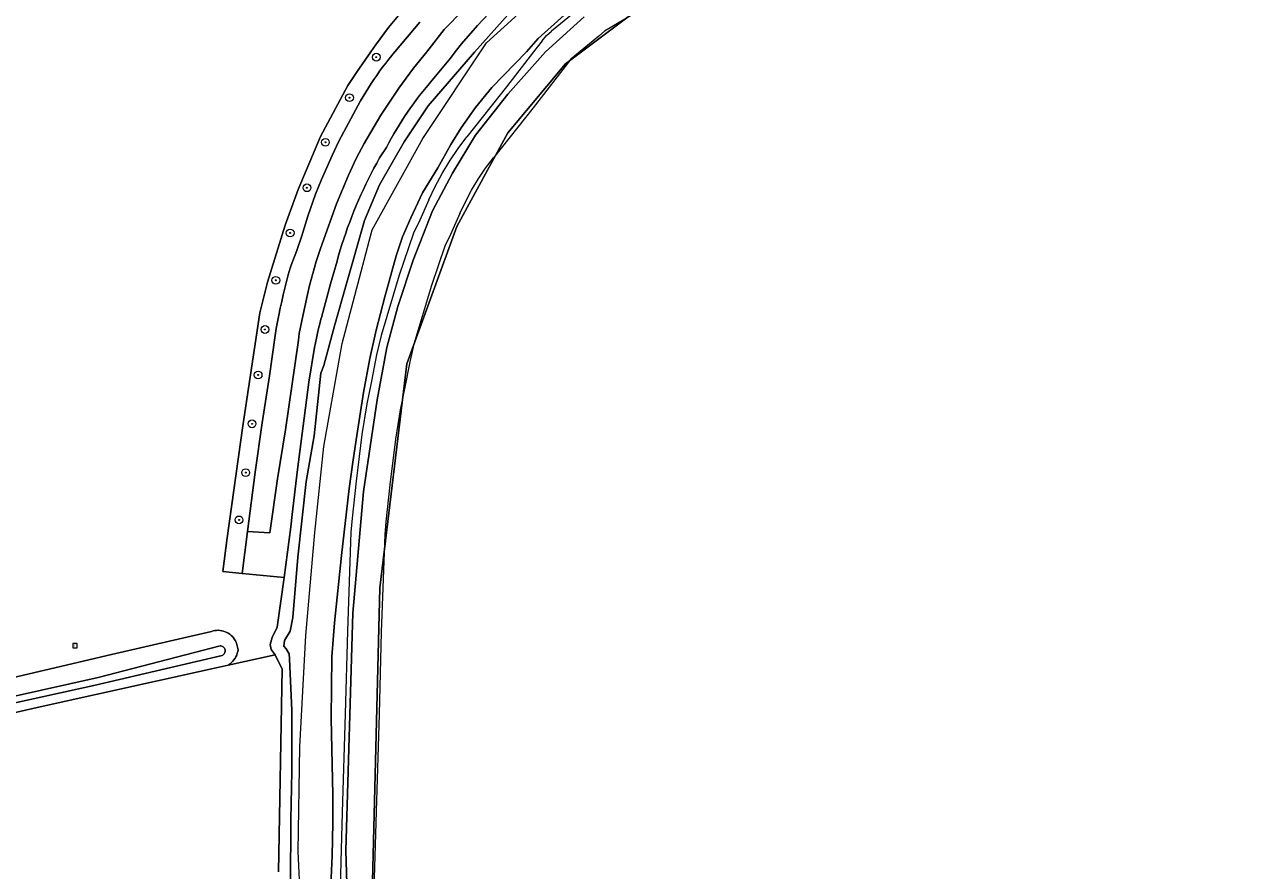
# Model space of a CAD drawing. Header units: metres. Extents: x 250001 to 257773, y 598992 to 609118.
# Tile 96 of 256: x 252013 to 252141, y 600916 to 601003. Entities that reach past the tile are written whole.
import ezdxf
from ezdxf.enums import TextEntityAlignment as Align
from ezdxf.lldxf.tags import DXFTag

# ---------------------------------------------------------------- set-up
doc = ezdxf.new("R2010")
doc.units = ezdxf.units.M
for name, color, linetype, lineweight in [('B-WE-GR-BOOM-S', 252, 'Continuous', 25), ('B-WE-GR-BOUWLAND-GV', 252, 'Continuous', 13), ('B-WE-GR-GROENVOORZIENING-GV', 252, 'Continuous', 18), ('B-WE-KG-GRENS_PERCEEL-G', 150, 'KG-PERCEEL', 18), ('B-WE-OG-WATER-GV', 252, 'Continuous', 18), ('B-WE-OG-WATER_SLOOT-GV', 252, 'Continuous', 18), ('B-WE-RI-GWA_RIOOLPUT-S', 252, 'Continuous', 25), ('B-WE-VH-VERHARDING_GESLOTEN-GV', 252, 'Continuous', 18), ('X-XX-AL-REFERENTIE-G', 7, 'Continuous', 18)]:
    doc.layers.add(name, color=color, linetype=linetype, lineweight=lineweight)
doc.styles.add('NLCS-ISO', font='NLCS-ISO.ttf')
doc.styles.get("Standard").update_dxf_attribs({"font": 'NLCS-ISO.ttf'})
tags = doc.linetypes.add('KG-PERCEEL', pattern='A,5.5,-2,["P",Standard,S=1.8,R=0,X=-0.5,Y=-0.9],-2,5.5,-2,[5,NLCS.SHX,S=0.75,R=0,X=0,Y=0],-2', length=19).pattern_tags.tags
tags[6] = DXFTag(74, 10)

# ---------------------------------------------------------------- blocks, each defined once
blk = doc.blocks.new('BS2021-132-Xref-KAD-20210617')
at = {"layer": 'B-WE-KG-GRENS_PERCEEL-G', "flags": 128}
for points in [[(252141.941, 601067.619), (252136.38, 601060.329), (252121.22, 601041.723), (252111.611, 601030.62), (252111.043, 601030.032), (252107.459, 601026.681), (252102.996, 601022.689), (252098.303, 601018.853), (252094.152, 601015.682), (252088.79, 601012.12), (252084.254, 601009.312), (252077.125, 601004.714), (252072.758, 601002.137), (252072.173, 601001.614), (252069.265, 600999.245), (252065.383, 600994.226), (252061.287, 600989.055)], [(252096.178, 601021.634), (252092.116, 601018.531), (252086.915, 601015.076), (252082.379, 601012.267), (252075.289, 601007.695), (252070.682, 601004.976), (252069.898, 601004.275), (252067.28, 601002.142)], [(252042.987, 600887.442), (252042.695, 600889.267), (252041.679, 600905.708), (252041.132, 600917.468), (252041.321, 600928.257), (252041.918, 600939.754), (252042.869, 600950.389), (252043.776, 600959.267), (252045.67, 600969.882), (252048.77, 600981.615), (252053.987, 600991.059), (252060.567, 601000.94), (252068.948, 601008.582), (252079.146, 601014.988), (252079.498, 601015.233), (252087.707, 601019.372)], [(252066.321, 601001.159), (252066.772, 601001.678), (252067.28, 601002.142)], [(252066.321, 601001.159), (252065.424, 601000), (252062.638, 600996.398), (252058.543, 600991.228)], [(252054.616, 600984.736), (252055.269, 600986.11), (252055.989, 600987.45), (252056.777, 600988.752), (252057.629, 600990.012), (252058.543, 600991.228)], [(252057.815, 600983.316), (252058.391, 600984.531), (252059.028, 600985.716), (252059.724, 600986.867), (252060.478, 600987.981), (252061.287, 600989.055)], [(252054.616, 600984.736), (252053.675, 600982.618), (252053.022, 600981.278), (252051.542, 600976.941), (252049.69, 600970.708), (252049.233, 600968.743), (252048.701, 600966.022), (252048.219, 600963.661), (252047.718, 600960.495), (252047.13, 600955.689), (252046.71, 600951.883), (252046.567, 600950.418), (252046.21, 600940.206), (252045.996, 600931.665), (252045.675, 600921.498), (252045.388, 600911.262), (252045.407, 600908.642), (252045.384, 600907.301), (252045.685, 600898.87)], [(252057.815, 600983.316), (252056.846, 600981.137), (252056.262, 600979.938), (252054.879, 600975.882), (252053.075, 600969.812), (252052.658, 600968.019), (252052.142, 600965.383), (252051.665, 600963.044), (252051.184, 600960.006), (252050.609, 600955.304), (252050.186, 600951.476), (252050.062, 600950.196), (252049.709, 600940.099), (252049.496, 600931.624), (252049.179, 600921.577), (252048.889, 600911.218), (252048.907, 600908.648), (252048.885, 600907.347), (252049.368, 600893.797), (252049.544, 600891.908), (252049.941, 600888.185), (252050.222, 600885.626), (252050.395, 600884.548), (252052.6, 600874.377), (252052.855, 600872.227), (252053.737, 600869.149), (252055.092, 600865.14), (252056.676, 600860.598), (252058.001, 600856.194), (252059.483, 600851.319), (252061.058, 600846.619), (252062.434, 600842.59), (252064.716, 600838.004), (252068.187, 600832.956), (252071.982, 600827.661), (252076.239, 600823.012), (252080.982, 600818.702), (252085.298, 600815.396), (252090.032, 600812.593), (252095.478, 600810.091), (252102.672, 600807.518), (252107.746, 600805.682), (252112.308, 600804.363), (252115.488, 600803.558), (252118.914, 600802.389), (252123.166, 600800.464), (252127.529, 600797.876), (252131.706, 600795.093), (252135.525, 600792.619), (252137, 600791.666)]]:
    blk.add_lwpolyline(points, dxfattribs=at)
blk = doc.blocks.new('SRI-PUT_INSPECTIEPUT_RIOOLPUT-SO')
at = {"color": 0, "linetype": 'ByBlock', "lineweight": 18}
blk.add_lwpolyline([(-1.12, -1.12), (1.12, -1.12), (1.12, 1.12), (-1.12, 1.12)], close=True, dxfattribs=at)
at = {"color": 0, "linetype": 'ByBlock', "lineweight": 18, "style": 'NLCS-ISO'}
blk.add_text('r', height=1.5, dxfattribs=at).set_placement((0, 0.28), align=Align.MIDDLE_CENTER)
blk = doc.blocks.new('SGR-BOOM_01-SO')
at = {"linetype": 'ByBlock', "lineweight": 18}
h = blk.add_hatch(color=0, dxfattribs=at)
h.dxf.hatch_style = 1
edge = h.paths.add_edge_path()
edge.add_arc((0, 0), 0.25, 0, 360)
at = {"color": 0, "linetype": 'ByBlock', "lineweight": 18}
for radius in [2, 0.25]:
    blk.add_circle((0, 0), radius, dxfattribs=at)
blk = doc.blocks.new('BS2021-132-Xref-BGT-GRIJS-20210617-aangepast')
at = {"layer": 'B-WE-GR-BOUWLAND-GV', "flags": 128}
for points in [[(252141.307, 601065.984), (252127.078, 601048.646), (252120.198, 601040.047), (252112.658, 601031.845), (252101.148, 601021.526), (252093.475, 601015.308), (252076.145, 601004.328), (252070.375, 601000), (252068.737, 600998.771), (252062.784, 600991.628), (252057.492, 600981.97), (252052.333, 600967.815), (252049.554, 600944.664), (252048.628, 600907.49)], [(252039.104, 600915.361), (252039.501, 600936.264), (252038.762, 600937.741), (252033.907, 600936.69), (252032.689, 600936.403), (252014.211, 600932.327), (252000.029, 600929.086), (252000, 600929.079), (251989.047, 600926.496), (251989.117, 600926.243), (251943.468, 600915.67), (251941.028, 600907.627)]]:
    blk.add_lwpolyline(points, dxfattribs=at)
at = {"layer": 'B-WE-GR-GROENVOORZIENING-GV', "flags": 128}
for points in [[(252058.19, 601004.344), (252056.209, 601002.297), (252054.655, 601000.3), (252054.407, 601000), (252053.029, 600998.334), (252051.53, 600996.268), (252049.654, 600993.461), (252047.959, 600990.543), (252047.125, 600988.984), (252046.333, 600987.263), (252045.097, 600984.326), (252043.603, 600980.202), (252043.601, 600980.196), (252043.395, 600979.587), (252043.196, 600978.975), (252043.005, 600978.361), (252042.822, 600977.744), (252042.646, 600977.125), (252042.478, 600976.504), (252042.318, 600975.881), (252042.166, 600975.256), (252042.021, 600974.63), (252041.884, 600974.001), (252041.755, 600973.371), (252041.527, 600972.231), (252041.228, 600970.945), (252041.174, 600970.241), (252039.821, 600960.979), (252039.003, 600955.937), (252038.211, 600950.336), (252035.924, 600950.484), (252035.37, 600946.17), (252039.681, 600945.757), (252040.394, 600950.967), (252040.513, 600952.248), (252041.078, 600956.883), (252042.22, 600965.89), (252042.839, 600969.474), (252042.927, 600969.967), (252043.023, 600970.459), (252043.127, 600970.949), (252043.239, 600971.438), (252043.358, 600971.924), (252043.486, 600972.409), (252043.537, 600972.596), (252044.486, 600976.045), (252045.144, 600978.38), (252045.308, 600978.966), (252045.479, 600979.551), (252045.658, 600980.133), (252045.845, 600980.712), (252046.039, 600981.29), (252046.241, 600981.864), (252046.451, 600982.436), (252046.667, 600983.005), (252046.892, 600983.571), (252047.124, 600984.134), (252047.363, 600984.694), (252047.609, 600985.251), (252047.863, 600985.805), (252048.124, 600986.355), (252048.392, 600986.902), (252048.668, 600987.445), (252048.95, 600987.984), (252049.24, 600988.52), (252049.536, 600989.052), (252049.595, 600989.155), (252050.239, 600990.14), (252050.487, 600990.609), (252050.743, 600991.074), (252051.005, 600991.535), (252051.275, 600991.992), (252051.551, 600992.445), (252051.834, 600992.893), (252052.124, 600993.338), (252052.42, 600993.778), (252052.723, 600994.213), (252053.032, 600994.644), (252053.348, 600995.07), (252053.671, 600995.491), (252053.999, 600995.908), (252054.334, 600996.319), (252054.676, 600996.725), (252054.796, 600996.866), (252056.842, 600999.368), (252057.329, 601000), (252057.975, 601000.839), (252059.649, 601002.712), (252061.347, 601004.562)], [(252048.628, 600907.49), (252049.554, 600944.664), (252052.333, 600967.815), (252057.492, 600981.97), (252062.784, 600991.628), (252068.737, 600998.771), (252070.375, 601000), (252076.145, 601004.328)], [(252070.657, 601003.628), (252066.646, 601000), (252062.774, 600995.653), (252059.437, 600991.39), (252057.063, 600987.469), (252055.014, 600983.598), (252053.015, 600978.486), (252051.425, 600973.727), (252050.284, 600969.494), (252049.272, 600964.093), (252047.868, 600954.634), (252046.761, 600942.075), (252046.049, 600917.575), (252046.83, 600891.304)], [(252001.22, 600932.957), (252021.866, 600937.795), (252032.192, 600940.178), (252032.365, 600940.229), (252032.542, 600940.265), (252032.722, 600940.284), (252032.902, 600940.288), (252033.082, 600940.276), (252033.261, 600940.248), (252033.436, 600940.204), (252033.606, 600940.145), (252033.771, 600940.071), (252033.929, 600939.983), (252034.078, 600939.881), (252034.217, 600939.766), (252034.346, 600939.64), (252034.463, 600939.502), (252034.568, 600939.355), (252034.659, 600939.199), (252034.736, 600939.036), (252034.765, 600938.962), (252034.938, 600938.282), (252034.905, 600938.097), (252034.857, 600937.915), (252034.793, 600937.737), (252034.715, 600937.566), (252034.622, 600937.402), (252034.515, 600937.247), (252034.396, 600937.101), (252034.265, 600936.966), (252034.123, 600936.842), (252033.971, 600936.731), (252033.907, 600936.69), (252038.762, 600937.741), (252038.354, 600938.303), (252038.25, 600938.821), (252038.457, 600939.542), (252038.975, 600940.6), (252039.681, 600945.757), (252035.37, 600946.17), (252033.347, 600946.363), (252033.82, 600949.841), (252035.431, 600961.41), (252037.176, 600973.047), (252037.972, 600976.239), (252039.78, 600982.097), (252041.144, 600985.778), (252043.44, 600991.281), (252046.255, 600996.538), (252047.223, 600997.964), (252048.633, 601000), (252049.109, 601000.687), (252050.458, 601002.508), (252052.694, 601005.214)], [(252052.694, 601005.214), (252050.458, 601002.508), (252049.109, 601000.687), (252048.633, 601000), (252047.223, 600997.964), (252046.255, 600996.538), (252043.44, 600991.281), (252041.144, 600985.778), (252039.78, 600982.097), (252037.972, 600976.239), (252037.176, 600973.047), (252035.431, 600961.41), (252033.82, 600949.841), (252033.347, 600946.363), (252035.37, 600946.17), (252035.924, 600950.484), (252036.711, 600956.614), (252037.405, 600961.702), (252038.163, 600966.572), (252038.763, 600970.738), (252038.882, 600971.438), (252039.009, 600972.137), (252039.144, 600972.834), (252039.287, 600973.53), (252039.438, 600974.223), (252039.596, 600974.916), (252039.763, 600975.606), (252039.937, 600976.295), (252040.119, 600976.981), (252040.308, 600977.666), (252040.404, 600978.001), (252040.997, 600979.506), (252041.505, 600981.028), (252042.117, 600983.057), (252042.929, 600985.309), (252043.538, 600986.834), (252044.654, 600989.3), (252045.337, 600990.782), (252047.076, 600994.047), (252047.323, 600994.503), (252047.577, 600994.955), (252047.838, 600995.403), (252048.106, 600995.847), (252048.38, 600996.286), (252048.661, 600996.722), (252048.949, 600997.152), (252049.244, 600997.579), (252049.545, 600998.001), (252049.853, 600998.418), (252050.167, 600998.83), (252050.487, 600999.238), (252050.814, 600999.64), (252050.907, 600999.753), (252051.113, 601000), (252053.678, 601003.081)]]:
    blk.add_lwpolyline(points, dxfattribs=at)
at = {"layer": 'B-WE-OG-WATER-GV', "flags": 128}
for points in [[(252044.454, 600912.451), (252044.646, 600917.01), (252044.7, 600920.407), (252044.703, 600923.271), (252044.547, 600931.217), (252044.625, 600937.535), (252044.871, 600941.062), (252045.611, 600948.015), (252046.407, 600954.929), (252046.814, 600957.88), (252047.173, 600960.411), (252047.878, 600964.845), (252048.526, 600968.363), (252049.199, 600971.289), (252050.093, 600974.707), (252051.252, 600978.94), (252051.905, 600980.912), (252052.748, 600982.88), (252053.968, 600985.45), (252055.531, 600988.033), (252056.899, 600990.429), (252057.948, 600992.163), (252059.444, 600994.25), (252061.11, 600996.315), (252064.702, 601000), (252065.915, 601001.367), (252069.251, 601004.382)], [(252063.07, 601004.187), (252059.342, 600999.988), (252054.538, 600994.439), (252052.072, 600990.73), (252049.534, 600986.278), (252047.985, 600982.588), (252046.087, 600975.946), (252044.891, 600971.732), (252043.791, 600967.632), (252043.488, 600966.836), (252042.797, 600960.359), (252041.952, 600955.661), (252041.099, 600947.852), (252040.603, 600941.6), (252040.306, 600940.193), (252039.732, 600939.231), (252039.662, 600938.66), (252039.904, 600938.369), (252040.199, 600937.847), (252040.245, 600937.33), (252040.495, 600931.998), (252040.495, 600925.717), (252040.37, 600920.755), (252040.34, 600913.978)], [(252000, 600930.177), (252020.07, 600934.592), (252033.306, 600937.701), (252033.365, 600937.731), (252033.438, 600937.784), (252033.501, 600937.849), (252033.551, 600937.924), (252033.587, 600938.006), (252033.608, 600938.094), (252033.613, 600938.184), (252033.603, 600938.274), (252033.576, 600938.36), (252033.535, 600938.44), (252033.481, 600938.512), (252033.414, 600938.573), (252033.338, 600938.621), (252033.255, 600938.655), (252033.166, 600938.674), (252033.076, 600938.677), (252020.488, 600935.405), (252000, 600930.838)]]:
    blk.add_lwpolyline(points, dxfattribs=at)
at = {"layer": 'B-WE-OG-WATER_SLOOT-GV', "flags": 128}
for points in [[(252040.34, 600913.978), (252040.37, 600920.755), (252040.495, 600925.717), (252040.495, 600931.998), (252040.245, 600937.33), (252040.199, 600937.847), (252039.904, 600938.369), (252039.662, 600938.66), (252039.732, 600939.231), (252040.306, 600940.193), (252040.603, 600941.6), (252041.099, 600947.852), (252041.952, 600955.661), (252042.797, 600960.359), (252043.488, 600966.836), (252043.791, 600967.632), (252044.891, 600971.732), (252046.087, 600975.946), (252047.985, 600982.588), (252049.534, 600986.278), (252052.072, 600990.73), (252054.538, 600994.439), (252059.342, 600999.988), (252063.07, 601004.187)], [(252069.251, 601004.382), (252065.915, 601001.367), (252064.702, 601000), (252061.11, 600996.315), (252059.444, 600994.25), (252057.948, 600992.163), (252056.899, 600990.429), (252055.531, 600988.033), (252053.968, 600985.45), (252052.748, 600982.88), (252051.905, 600980.912), (252051.252, 600978.94), (252050.093, 600974.707), (252049.199, 600971.289), (252048.526, 600968.363), (252047.878, 600964.845), (252047.173, 600960.411), (252046.814, 600957.88), (252046.407, 600954.929), (252045.611, 600948.015), (252044.871, 600941.062), (252044.625, 600937.535), (252044.547, 600931.217), (252044.703, 600923.271), (252044.7, 600920.407), (252044.646, 600917.01), (252044.454, 600912.451)], [(252046.83, 600891.304), (252046.049, 600917.575), (252046.761, 600942.075), (252047.868, 600954.634), (252049.272, 600964.093), (252050.284, 600969.494), (252051.425, 600973.727), (252053.015, 600978.486), (252055.014, 600983.598), (252057.063, 600987.469), (252059.437, 600991.39), (252062.774, 600995.653), (252066.646, 601000), (252070.657, 601003.628)], [(252061.347, 601004.562), (252059.649, 601002.712), (252057.975, 601000.839), (252057.329, 601000), (252056.842, 600999.368), (252054.796, 600996.866), (252054.676, 600996.725), (252054.334, 600996.319), (252053.999, 600995.908), (252053.671, 600995.491), (252053.348, 600995.07), (252053.032, 600994.644), (252052.723, 600994.213), (252052.42, 600993.778), (252052.124, 600993.338), (252051.834, 600992.893), (252051.551, 600992.445), (252051.275, 600991.992), (252051.005, 600991.535), (252050.743, 600991.074), (252050.487, 600990.609), (252050.239, 600990.14), (252049.595, 600989.155), (252049.536, 600989.052), (252049.24, 600988.52), (252048.95, 600987.984), (252048.668, 600987.445), (252048.392, 600986.902), (252048.124, 600986.355), (252047.863, 600985.805), (252047.609, 600985.251), (252047.363, 600984.694), (252047.124, 600984.134), (252046.892, 600983.571), (252046.667, 600983.005), (252046.451, 600982.436), (252046.241, 600981.864), (252046.039, 600981.29), (252045.845, 600980.712), (252045.658, 600980.133), (252045.479, 600979.551), (252045.308, 600978.966), (252045.144, 600978.38), (252044.486, 600976.045), (252043.537, 600972.596), (252043.486, 600972.409), (252043.358, 600971.924), (252043.239, 600971.438), (252043.127, 600970.949), (252043.023, 600970.459), (252042.927, 600969.967), (252042.839, 600969.474), (252042.22, 600965.89), (252041.078, 600956.883), (252040.513, 600952.248), (252040.394, 600950.967), (252039.681, 600945.757), (252038.975, 600940.6), (252038.457, 600939.542), (252038.25, 600938.821), (252038.354, 600938.303), (252038.762, 600937.741), (252039.501, 600936.264), (252039.104, 600915.361)], [(252000.029, 600929.086), (252014.211, 600932.327), (252032.689, 600936.403), (252033.907, 600936.69), (252033.971, 600936.731), (252034.123, 600936.842), (252034.265, 600936.966), (252034.396, 600937.101), (252034.515, 600937.247), (252034.622, 600937.402), (252034.715, 600937.566), (252034.793, 600937.737), (252034.857, 600937.915), (252034.905, 600938.097), (252034.938, 600938.282), (252034.765, 600938.962), (252034.736, 600939.036), (252034.659, 600939.199), (252034.568, 600939.355), (252034.463, 600939.502), (252034.346, 600939.64), (252034.217, 600939.766), (252034.078, 600939.881), (252033.929, 600939.983), (252033.771, 600940.071), (252033.606, 600940.145), (252033.436, 600940.204), (252033.261, 600940.248), (252033.082, 600940.276), (252032.902, 600940.288), (252032.722, 600940.284), (252032.542, 600940.265), (252032.365, 600940.229), (252032.192, 600940.178), (252021.866, 600937.795), (252001.22, 600932.957)], [(252000, 600930.838), (252020.488, 600935.405), (252033.076, 600938.677), (252033.166, 600938.674), (252033.255, 600938.655), (252033.338, 600938.621), (252033.414, 600938.573), (252033.481, 600938.512), (252033.535, 600938.44), (252033.576, 600938.36), (252033.603, 600938.274), (252033.613, 600938.184), (252033.608, 600938.094), (252033.587, 600938.006), (252033.551, 600937.924), (252033.501, 600937.849), (252033.438, 600937.784), (252033.365, 600937.731), (252033.306, 600937.701), (252020.07, 600934.592), (252000, 600930.177)]]:
    blk.add_lwpolyline(points, dxfattribs=at)
at = {"layer": 'B-WE-VH-VERHARDING_GESLOTEN-GV', "flags": 128}
blk.add_lwpolyline([(252053.678, 601003.081), (252051.113, 601000), (252050.907, 600999.753), (252050.814, 600999.64), (252050.487, 600999.238), (252050.167, 600998.83), (252049.853, 600998.418), (252049.545, 600998.001), (252049.244, 600997.579), (252048.949, 600997.152), (252048.661, 600996.722), (252048.38, 600996.286), (252048.106, 600995.847), (252047.838, 600995.403), (252047.577, 600994.955), (252047.323, 600994.503), (252047.076, 600994.047), (252045.337, 600990.782), (252044.654, 600989.3), (252043.538, 600986.834), (252042.929, 600985.309), (252042.117, 600983.057), (252041.505, 600981.028), (252040.997, 600979.506), (252040.404, 600978.001), (252040.308, 600977.666), (252040.119, 600976.981), (252039.937, 600976.295), (252039.763, 600975.606), (252039.596, 600974.916), (252039.438, 600974.223), (252039.287, 600973.53), (252039.144, 600972.834), (252039.009, 600972.137), (252038.882, 600971.438), (252038.763, 600970.738), (252038.163, 600966.572), (252037.405, 600961.702), (252036.711, 600956.614), (252035.924, 600950.484), (252038.211, 600950.336), (252039.003, 600955.937), (252039.821, 600960.979), (252041.174, 600970.241), (252041.228, 600970.945), (252041.527, 600972.231), (252041.755, 600973.371), (252041.884, 600974.001), (252042.021, 600974.63), (252042.166, 600975.256), (252042.318, 600975.881), (252042.478, 600976.504), (252042.646, 600977.125), (252042.822, 600977.744), (252043.005, 600978.361), (252043.196, 600978.975), (252043.395, 600979.587), (252043.601, 600980.196), (252043.603, 600980.202), (252045.097, 600984.326), (252046.333, 600987.263), (252047.125, 600988.984), (252047.959, 600990.543), (252049.654, 600993.461), (252051.53, 600996.268), (252053.029, 600998.334), (252054.407, 601000), (252054.655, 601000.3), (252056.209, 601002.297), (252058.19, 601004.344)], dxfattribs=at)
at = {"layer": 'B-WE-GR-BOOM-S', "xscale": 0.2, "yscale": 0.2, "zscale": 0.2}
for p in [(252049.197, 600999.457), (252046.432, 600995.273), (252043.948, 600990.666), (252042.044, 600985.973), (252040.31, 600981.312), (252038.83, 600976.42), (252037.713, 600971.343), (252037.004, 600966.647), (252036.38, 600961.606), (252035.727, 600956.565), (252035.039, 600951.688)]:
    blk.add_blockref('SGR-BOOM_01-SO', p, dxfattribs=at)
at = {"layer": 'B-WE-RI-GWA_RIOOLPUT-S', "xscale": 0.2, "yscale": 0.2, "zscale": 0.2}
blk.add_blockref('SRI-PUT_INSPECTIEPUT_RIOOLPUT-SO', (252018.1, 600938.7), dxfattribs=at)

msp = doc.modelspace()

# ---------------------------------------------------------------- block references
at = {"layer": 'X-XX-AL-REFERENTIE-G'}
for name in ['BS2021-132-Xref-BGT-GRIJS-20210617-aangepast', 'BS2021-132-Xref-KAD-20210617']:
    msp.add_blockref(name, (0, 0), dxfattribs=at)

doc.saveas('drawing.dxf')
